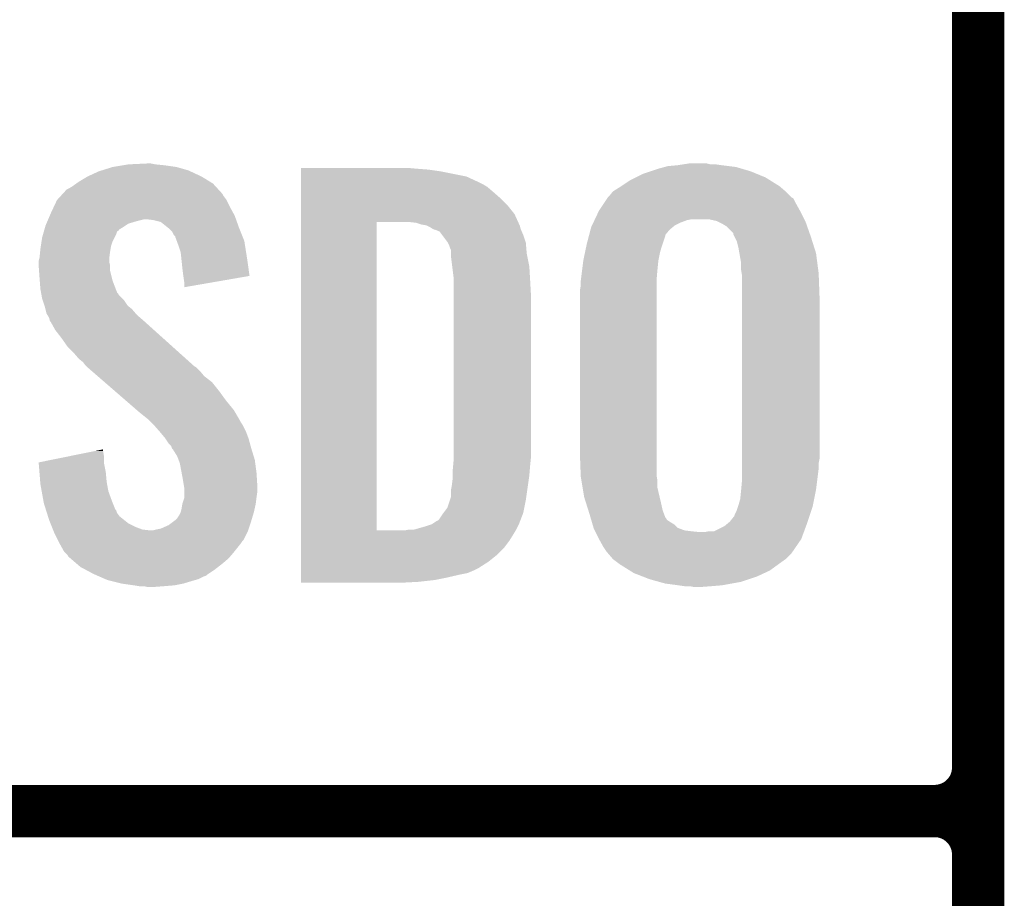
# Model space of a CAD drawing. Extents: x -1.3 to 24.2, y -3.9 to 39.7.
# Tile 6 of 42: x 1.2 to 4.1, y 6.1 to 8.7. Entities that reach past the tile are written whole.
import ezdxf

# ---------------------------------------------------------------- set-up
doc = ezdxf.new("R2010")
doc.units = 0
doc.layers.add('3V3_TO_5V_CLICK_V100_GTO', color=12, linetype='CONTINUOUS')

msp = doc.modelspace()

# ---------------------------------------------------------------- linework, layer by layer
at = {"layer": '3V3_TO_5V_CLICK_V100_GTO', "const_width": 0.1524}
for points in [[(4.0132, -0.5588), (4.0132, 18.3388)], [(4.0132, 6.477), (4.0132, 8.763)], [(-1.27, 6.35), (3.8862, 6.35)], [(-1.27, 6.35), (3.8862, 6.35)], [(4.0132, 3.937), (4.0132, 6.223)]]:
    msp.add_lwpolyline(points, dxfattribs=at)
for points in [[(3.8862, 6.35, 0.4142136), (4.0132, 6.477)], [(4.0132, 6.223, 0.4142136), (3.8862, 6.35)], [(4.0132, 6.223, 0.4142136), (3.8862, 6.35)]]:
    msp.add_lwpolyline(points, format="xyb", dxfattribs=at)
at = {"layer": '3V3_TO_5V_CLICK_V100_GTO'}
for points in [[(1.536702, 8.23468), (1.59004, 8.23722), (1.615438, 8.23468), (1.602742, 8.23722)], [(3.15341, 8.23468), (3.169922, 8.23722), (3.233422, 8.23468), (3.223262, 8.23722)], [(1.417322, 8.19912), (1.450342, 8.214362), (1.75006, 8.19912), (1.7174, 8.214362)], [(1.450342, 8.214362), (1.458464, 8.2169), (1.7174, 8.214362), (1.71196, 8.2169)], [(1.458464, 8.2169), (1.49098, 8.22706), (1.71196, 8.2169), (1.676402, 8.22706)], [(1.49098, 8.22706), (1.52146, 8.23214), (1.676402, 8.22706), (1.64084, 8.23214)], [(1.52146, 8.23214), (1.536702, 8.23468), (1.64084, 8.23214), (1.615438, 8.23468)], [(2.03964, 8.22198), (2.039642, 8.22452), (2.37744, 8.22198), (2.3495, 8.22452)], [(2.03964, 8.21944), (2.03964, 8.22198), (2.41046, 8.21944), (2.37744, 8.22198)], [(2.03964, 8.21436), (2.03964, 8.21944), (2.446018, 8.21436), (2.41046, 8.21944)], [(2.03964, 8.199118), (2.03964, 8.21436), (2.522222, 8.199118), (2.446018, 8.21436)], [(3.035302, 8.20674), (3.058164, 8.21436), (3.368766, 8.20674), (3.350262, 8.21436)], [(3.058164, 8.21436), (3.08102, 8.221978), (3.350262, 8.21436), (3.324362, 8.221978)], [(3.08102, 8.221978), (3.09965, 8.22706), (3.324362, 8.221978), (3.307082, 8.22706)], [(3.09965, 8.22706), (3.108962, 8.2296), (3.307082, 8.22706), (3.286762, 8.2296)], [(3.108962, 8.2296), (3.1369, 8.23214), (3.286762, 8.2296), (3.26644, 8.23214)], [(3.1369, 8.23214), (3.15341, 8.23468), (3.26644, 8.23214), (3.24866, 8.23468)], [(1.37414, 8.171178), (1.384804, 8.178798), (1.790068, 8.171178), (1.783082, 8.178798)], [(1.384804, 8.178798), (1.391918, 8.18388), (1.783082, 8.178798), (1.774826, 8.18388)], [(1.391918, 8.18388), (1.417322, 8.19912), (1.774826, 8.18388), (1.75006, 8.19912)], [(2.03964, 8.18388), (2.03964, 8.199118), (2.55524, 8.18388), (2.522222, 8.199118)], [(2.03964, 8.17626), (2.03964, 8.18388), (2.570478, 8.17626), (2.55524, 8.18388)], [(2.97307, 8.17118), (2.999742, 8.18896), (3.434082, 8.17118), (3.405632, 8.18896)], [(2.999742, 8.18896), (3.014978, 8.196578), (3.405632, 8.18896), (3.39344, 8.196578)], [(3.014978, 8.196578), (3.035302, 8.20674), (3.39344, 8.196578), (3.368766, 8.20674)], [(1.344716, 8.148316), (1.356364, 8.161022), (1.811022, 8.148316), (1.799376, 8.161022)], [(1.356364, 8.161022), (1.361438, 8.16356), (1.799376, 8.161022), (1.79705, 8.16356)], [(1.361438, 8.16356), (1.37414, 8.171178), (1.79705, 8.16356), (1.790068, 8.171178)], [(2.03964, 8.16864), (2.03964, 8.17626), (2.583182, 8.16864), (2.570478, 8.17626)], [(2.03964, 8.1534), (2.03964, 8.16864), (2.60096, 8.1534), (2.583182, 8.16864)], [(2.03964, 8.135622), (2.03964, 8.1534), (2.62128, 8.135622), (2.60096, 8.1534)], [(2.938782, 8.143242), (2.948944, 8.15594), (3.46456, 8.143242), (3.451862, 8.15594)], [(2.948944, 8.15594), (2.948946, 8.155942), (3.451862, 8.15594), (3.45186, 8.155942)], [(2.948946, 8.155942), (2.96926, 8.16864), (3.45186, 8.155942), (3.437046, 8.16864)], [(2.96926, 8.16864), (2.97307, 8.17118), (3.437046, 8.16864), (3.434082, 8.17118)], [(1.320122, 8.11276), (1.328422, 8.13054), (1.83134, 8.11276), (1.82245, 8.13054)], [(1.328422, 8.13054), (1.330748, 8.133078), (1.82245, 8.13054), (1.82118, 8.133078)], [(1.330748, 8.133078), (1.340062, 8.14324), (1.82118, 8.133078), (1.813562, 8.14324)], [(1.340062, 8.14324), (1.344716, 8.148316), (1.813562, 8.14324), (1.811022, 8.148316)], [(2.03964, 8.115298), (2.03964, 8.135622), (2.641602, 8.115298), (2.62128, 8.135622)], [(2.921846, 8.12038), (2.932002, 8.135614), (3.48234, 8.12038), (3.474722, 8.135614)], [(2.932002, 8.135614), (2.933698, 8.138158), (3.474722, 8.135614), (3.469644, 8.138158)], [(2.933698, 8.138158), (2.933702, 8.138162), (3.469644, 8.138158), (3.46964, 8.138162)], [(2.933702, 8.138162), (2.938782, 8.143242), (3.46964, 8.138162), (3.46456, 8.143242)], [(1.307372, 8.084818), (1.31064, 8.09244), (1.84658, 8.084818), (1.842424, 8.09244)], [(1.31064, 8.09244), (1.320122, 8.11276), (1.842424, 8.09244), (1.83134, 8.11276)], [(2.039638, 8.089898), (2.03964, 8.115298), (2.66192, 8.089898), (2.641602, 8.115298)], [(2.896268, 8.07466), (2.907096, 8.09752), (3.50647, 8.07466), (3.49504, 8.09752)], [(2.907096, 8.09752), (2.908302, 8.100062), (3.49504, 8.09752), (3.493628, 8.100062)], [(2.908302, 8.100062), (2.921846, 8.12038), (3.493628, 8.100062), (3.48234, 8.12038)], [(1.297574, 8.061958), (1.300842, 8.06958), (1.536696, 8.061958), (1.562102, 8.06958)], [(1.300842, 8.06958), (1.303018, 8.07466), (1.562102, 8.06958), (1.582418, 8.07466)], [(1.303018, 8.07466), (1.307372, 8.084818), (1.85021, 8.07466), (1.84658, 8.084818)], [(1.610358, 8.07212), (1.590038, 8.07466), (1.851116, 8.07212), (1.85021, 8.07466)], [(1.630676, 8.067042), (1.610358, 8.07212), (1.85293, 8.067042), (1.851116, 8.07212)], [(1.652906, 8.04926), (1.630676, 8.067042), (1.85928, 8.04926), (1.85293, 8.067042)], [(2.039622, 7.167902), (2.039638, 8.06704), (2.2606, 7.167902), (2.260622, 8.06704)], [(2.039638, 8.06704), (2.039638, 8.089898), (2.672312, 8.06704), (2.66192, 8.089898)], [(2.374902, 8.064498), (2.352038, 8.06704), (2.673468, 8.064498), (2.672312, 8.06704)], [(2.382518, 8.06196), (2.374902, 8.064498), (2.67462, 8.06196), (2.673468, 8.064498)], [(2.887846, 8.056882), (2.891454, 8.0645), (3.129284, 8.056882), (3.14452, 8.0645)], [(2.891454, 8.0645), (2.895064, 8.07212), (3.14452, 8.0645), (3.164842, 8.07212)], [(2.895064, 8.07212), (2.896268, 8.07466), (3.164842, 8.07212), (3.177542, 8.07466)], [(3.251202, 8.06958), (3.228342, 8.07466), (3.50901, 8.06958), (3.50647, 8.07466)], [(3.256286, 8.067038), (3.251202, 8.06958), (3.51028, 8.067038), (3.50901, 8.06958)], [(3.266438, 8.06196), (3.256286, 8.067038), (3.512074, 8.06196), (3.51028, 8.067038)], [(1.288142, 8.03148), (1.290316, 8.039092), (1.50114, 8.03148), (1.50368, 8.039092)], [(1.290316, 8.039092), (1.291042, 8.041634), (1.50368, 8.039092), (1.508746, 8.041634)], [(1.291042, 8.041634), (1.291766, 8.044168), (1.508746, 8.041634), (1.50876, 8.044168)], [(1.291766, 8.044168), (1.293948, 8.0518), (1.50876, 8.044168), (1.521462, 8.0518)], [(1.293948, 8.0518), (1.2954, 8.056882), (1.521462, 8.0518), (1.529082, 8.056882)], [(1.2954, 8.056882), (1.297574, 8.061958), (1.529082, 8.056882), (1.536696, 8.061958)], [(1.656078, 8.046722), (1.652906, 8.04926), (1.860296, 8.046722), (1.85928, 8.04926)], [(1.663698, 8.0391), (1.656078, 8.046722), (1.863344, 8.0391), (1.860296, 8.046722)], [(1.668778, 8.028944), (1.663698, 8.0391), (1.867406, 8.028944), (1.863344, 8.0391)], [(2.39014, 8.05942), (2.382518, 8.06196), (2.675892, 8.05942), (2.67462, 8.06196)], [(2.405382, 8.056878), (2.39014, 8.05942), (2.677162, 8.056878), (2.675892, 8.05942)], [(2.415542, 8.051798), (2.405382, 8.056878), (2.678432, 8.051798), (2.677162, 8.056878)], [(2.423162, 8.04672), (2.415542, 8.051798), (2.679702, 8.04672), (2.678432, 8.051798)], [(2.423168, 8.046718), (2.423162, 8.04672), (2.679702, 8.046718), (2.679702, 8.04672)], [(2.428244, 8.04418), (2.423168, 8.046718), (2.68079, 8.04418), (2.679702, 8.046718)], [(2.430784, 8.044178), (2.428244, 8.04418), (2.680792, 8.044178), (2.68079, 8.04418)], [(2.443482, 8.039096), (2.430784, 8.044178), (2.68297, 8.039096), (2.680792, 8.044178)], [(2.4511, 8.02894), (2.443482, 8.039096), (2.68732, 8.02894), (2.68297, 8.039096)], [(2.879424, 8.028944), (2.883434, 8.044182), (3.101344, 8.028944), (3.114042, 8.044182)], [(2.883434, 8.044182), (2.88544, 8.051802), (3.114042, 8.044182), (3.123186, 8.051802)], [(2.88544, 8.051802), (2.887846, 8.056882), (3.123186, 8.051802), (3.129284, 8.056882)], [(3.279142, 8.054338), (3.266438, 8.06196), (3.514764, 8.054338), (3.512074, 8.06196)], [(3.29946, 8.034014), (3.279142, 8.054338), (3.521938, 8.034014), (3.514764, 8.054338)], [(1.281332, 7.99592), (1.283676, 8.011158), (1.4859, 7.99592), (1.49098, 8.011158)], [(1.283676, 8.011158), (1.28524, 8.021322), (1.49098, 8.011158), (1.49606, 8.021322)], [(1.28524, 8.021322), (1.288142, 8.03148), (1.49606, 8.021322), (1.50114, 8.03148)], [(1.673854, 8.023866), (1.668778, 8.028944), (1.869438, 8.023866), (1.867406, 8.028944)], [(1.67386, 8.021324), (1.673854, 8.023866), (1.870454, 8.021324), (1.869438, 8.023866)], [(1.677672, 8.011158), (1.67386, 8.021324), (1.87452, 8.011158), (1.870454, 8.021324)], [(1.68148, 8.001), (1.677672, 8.011158), (1.876124, 8.001), (1.87452, 8.011158)], [(2.46634, 8.008618), (2.4511, 8.02894), (2.694094, 8.008618), (2.68732, 8.02894)], [(2.46761, 8.006078), (2.46634, 8.008618), (2.69494, 8.006078), (2.694094, 8.008618)], [(2.87274, 8.00354), (2.878756, 8.026404), (3.093718, 8.00354), (3.10134, 8.026404)], [(2.878756, 8.026404), (2.879424, 8.028944), (3.10134, 8.026404), (3.101344, 8.028944)], [(3.299462, 8.031476), (3.29946, 8.034014), (3.522832, 8.031476), (3.521938, 8.034014)], [(3.303272, 8.02386), (3.299462, 8.031476), (3.52552, 8.02386), (3.522832, 8.031476)], [(3.309622, 8.011158), (3.303272, 8.02386), (3.529532, 8.011158), (3.52552, 8.02386)], [(3.3147, 7.99084), (3.309622, 8.011158), (3.535948, 7.99084), (3.529532, 8.011158)], [(1.27762, 7.962902), (1.279396, 7.98068), (1.481136, 7.962902), (1.48336, 7.98068)], [(1.279396, 7.98068), (1.28016, 7.9883), (1.48336, 7.98068), (1.48463, 7.9883)], [(1.28016, 7.9883), (1.281332, 7.99592), (1.48463, 7.9883), (1.4859, 7.99592)], [(1.689098, 7.978142), (1.68148, 8.001), (1.879734, 7.978142), (1.876124, 8.001)], [(1.690704, 7.9629), (1.689098, 7.978142), (1.88214, 7.9629), (1.879734, 7.978142)], [(2.47142, 7.998458), (2.46761, 8.006078), (2.695576, 7.998458), (2.69494, 8.006078)], [(2.47396, 7.99084), (2.47142, 7.998458), (2.69621, 7.99084), (2.695576, 7.998458)], [(2.4765, 7.985756), (2.47396, 7.99084), (2.696634, 7.985756), (2.69621, 7.99084)], [(2.4765, 7.975598), (2.4765, 7.985756), (2.69748, 7.975598), (2.696634, 7.985756)], [(2.86258, 7.955278), (2.867392, 7.97814), (3.081526, 7.955278), (3.0861, 7.97814)], [(2.867392, 7.97814), (2.871134, 7.99592), (3.0861, 7.97814), (3.09118, 7.99592)], [(2.871134, 7.99592), (2.87274, 8.00354), (3.09118, 7.99592), (3.093718, 8.00354)], [(3.31739, 7.975598), (3.3147, 7.99084), (3.54076, 7.975598), (3.535948, 7.99084)], [(1.27508, 7.952742), (1.276984, 7.960358), (1.48082, 7.952742), (1.48082, 7.960358)], [(1.27508, 7.950198), (1.27508, 7.952742), (1.48082, 7.950198), (1.48082, 7.952742)], [(1.27508, 7.940038), (1.27508, 7.950198), (1.48336, 7.940038), (1.48082, 7.950198)], [(1.276984, 7.960358), (1.27762, 7.962902), (1.48082, 7.960358), (1.481136, 7.962902)], [(1.69418, 7.92988), (1.690704, 7.9629), (1.886846, 7.92988), (1.88214, 7.9629)], [(2.4765, 7.96798), (2.4765, 7.975598), (2.699004, 7.96798), (2.69748, 7.975598)], [(2.48031, 7.9375), (2.4765, 7.96798), (2.7051, 7.9375), (2.699004, 7.96798)], [(2.859086, 7.92734), (2.862262, 7.95274), (3.07848, 7.92734), (3.08102, 7.95274)], [(2.862262, 7.95274), (2.86258, 7.955278), (3.08102, 7.95274), (3.081526, 7.955278)], [(3.32232, 7.947658), (3.31739, 7.975598), (3.544406, 7.947658), (3.54076, 7.975598)], [(1.27617, 7.924798), (1.27508, 7.940038), (1.48336, 7.924798), (1.48336, 7.940038)], [(1.27762, 7.90448), (1.27617, 7.924798), (1.488442, 7.90448), (1.48336, 7.924798)], [(1.69672, 7.90956), (1.69418, 7.92988), (1.88974, 7.90956), (1.886846, 7.92988)], [(2.48412, 7.907018), (2.48031, 7.9375), (2.706894, 7.907018), (2.7051, 7.9375)], [(2.855276, 7.89686), (2.859086, 7.92734), (3.07594, 7.89686), (3.07848, 7.92734)], [(3.32232, 7.927338), (3.32232, 7.947658), (3.547056, 7.927338), (3.544406, 7.947658)], [(3.324014, 7.91718), (3.32232, 7.927338), (3.54838, 7.91718), (3.547056, 7.927338)], [(1.278402, 7.894318), (1.27762, 7.90448), (1.490982, 7.894318), (1.488442, 7.90448)], [(1.28016, 7.87146), (1.278402, 7.894318), (1.499776, 7.87146), (1.490982, 7.894318)], [(1.696722, 7.909556), (1.69672, 7.90956), (1.88974, 7.909556), (1.88974, 7.90956)], [(1.69926, 7.89178), (1.696722, 7.909556), (1.787102, 7.89178), (1.88974, 7.909556)], [(1.69926, 7.876566), (1.69926, 7.89178), (1.69926, 7.876566), (1.787102, 7.89178)], [(2.48412, 7.89432), (2.48412, 7.907018), (2.70764, 7.89432), (2.706894, 7.907018)], [(2.48412, 7.848602), (2.48412, 7.89432), (2.71018, 7.848602), (2.70764, 7.89432)], [(2.85496, 7.89432), (2.855276, 7.89686), (3.07594, 7.89432), (3.07594, 7.89686)], [(2.85496, 7.881622), (2.85496, 7.89432), (3.07594, 7.881622), (3.07594, 7.89432)], [(3.32486, 7.912098), (3.324014, 7.91718), (3.54857, 7.912098), (3.54838, 7.91718)], [(3.32486, 7.8486), (3.32486, 7.912098), (3.55092, 7.8486), (3.54857, 7.912098)], [(1.282008, 7.8613), (1.28016, 7.87146), (1.503684, 7.8613), (1.499776, 7.87146)], [(2.85242, 7.866382), (2.85496, 7.881622), (3.07594, 7.866382), (3.07594, 7.881622)], [(2.85242, 7.39394), (2.85242, 7.866382), (3.07594, 7.39394), (3.07594, 7.866382)], [(1.28247, 7.858756), (1.282008, 7.8613), (1.506222, 7.858756), (1.503684, 7.8613)], [(1.283394, 7.85368), (1.28247, 7.858756), (1.508762, 7.85368), (1.506222, 7.858756)], [(1.28524, 7.84352), (1.283394, 7.85368), (1.518922, 7.84352), (1.508762, 7.85368)], [(1.286934, 7.83844), (1.28524, 7.84352), (1.524, 7.83844), (1.518922, 7.84352)], [(1.292014, 7.823198), (1.286934, 7.83844), (1.534162, 7.823198), (1.524, 7.83844)], [(2.48412, 7.38378), (2.48412, 7.848602), (2.71018, 7.38378), (2.71018, 7.848602)], [(3.32486, 7.376158), (3.32486, 7.8486), (3.55092, 7.376158), (3.55092, 7.8486)], [(1.29286, 7.820658), (1.292014, 7.823198), (1.537338, 7.820658), (1.534162, 7.823198)], [(1.294766, 7.81304), (1.29286, 7.820658), (1.546862, 7.81304), (1.537338, 7.820658)], [(1.297938, 7.800342), (1.294766, 7.81304), (1.557744, 7.800342), (1.546862, 7.81304)], [(1.30099, 7.795258), (1.297938, 7.800342), (1.5621, 7.795258), (1.557744, 7.800342)], [(1.30556, 7.787642), (1.30099, 7.795258), (1.570988, 7.787642), (1.5621, 7.795258)], [(1.307466, 7.78002), (1.30556, 7.787642), (1.57988, 7.78002), (1.570988, 7.787642)], [(1.308098, 7.777486), (1.307466, 7.78002), (1.582702, 7.777486), (1.57988, 7.78002)], [(1.310638, 7.77494), (1.308098, 7.777486), (1.585536, 7.77494), (1.582702, 7.777486)], [(1.323338, 7.752082), (1.310638, 7.77494), (1.610982, 7.752082), (1.585536, 7.77494)], [(1.34112, 7.72922), (1.323338, 7.752082), (1.636432, 7.72922), (1.610982, 7.752082)], [(1.3589, 7.70382), (1.34112, 7.72922), (1.664708, 7.70382), (1.636432, 7.72922)], [(1.376682, 7.68604), (1.3589, 7.70382), (1.684502, 7.68604), (1.664708, 7.70382)], [(1.391918, 7.66826), (1.376682, 7.68604), (1.704294, 7.66826), (1.684502, 7.68604)], [(1.404618, 7.658102), (1.391918, 7.66826), (1.715602, 7.658102), (1.704294, 7.66826)], [(1.41224, 7.647942), (1.404618, 7.658102), (1.726912, 7.647942), (1.715602, 7.658102)], [(1.41478, 7.645398), (1.41224, 7.647942), (1.729744, 7.645398), (1.726912, 7.647942)], [(1.417712, 7.642858), (1.41478, 7.645398), (1.73482, 7.642858), (1.729744, 7.645398)], [(1.429432, 7.6327), (1.417712, 7.642858), (1.74498, 7.6327), (1.73482, 7.642858)], [(1.44702, 7.617458), (1.429432, 7.6327), (1.757682, 7.617458), (1.74498, 7.6327)], [(1.467536, 7.599678), (1.44702, 7.617458), (1.780542, 7.599678), (1.757682, 7.617458)], [(1.496842, 7.57428), (1.467536, 7.599678), (1.80086, 7.57428), (1.780542, 7.599678)], [(1.52908, 7.54634), (1.496842, 7.57428), (1.82118, 7.54634), (1.80086, 7.57428)], [(1.561322, 7.518398), (1.52908, 7.54634), (1.844042, 7.518398), (1.82118, 7.54634)], [(1.56718, 7.51332), (1.561322, 7.518398), (1.847006, 7.51332), (1.844042, 7.518398)], [(1.592578, 7.493002), (1.56718, 7.51332), (1.858856, 7.493002), (1.847006, 7.51332)], [(1.597662, 7.48792), (1.592578, 7.493002), (1.86182, 7.48792), (1.858856, 7.493002)], [(1.602744, 7.482838), (1.597662, 7.48792), (1.864362, 7.482838), (1.86182, 7.48792)], [(1.610364, 7.475218), (1.602744, 7.482838), (1.86944, 7.475218), (1.864362, 7.482838)], [(1.612902, 7.47268), (1.610364, 7.475218), (1.87071, 7.47268), (1.86944, 7.475218)], [(1.628458, 7.4549), (1.612902, 7.47268), (1.8796, 7.4549), (1.87071, 7.47268)], [(1.63068, 7.45236), (1.628458, 7.4549), (1.880554, 7.45236), (1.8796, 7.4549)], [(1.64338, 7.43712), (1.63068, 7.45236), (1.886268, 7.43712), (1.880554, 7.45236)], [(1.645072, 7.434582), (1.64338, 7.43712), (1.887218, 7.434582), (1.886268, 7.43712)], [(1.65354, 7.42188), (1.645072, 7.434582), (1.890684, 7.42188), (1.887218, 7.434582)], [(1.43808, 7.399018), (1.46304, 7.404074), (1.46304, 7.399018), (1.46304, 7.404074)], [(1.661156, 7.414262), (1.65354, 7.42188), (1.892762, 7.414262), (1.890684, 7.42188)], [(1.6637, 7.406644), (1.661156, 7.414262), (1.89484, 7.406644), (1.892762, 7.414262)], [(1.663704, 7.40664), (1.6637, 7.406644), (1.89484, 7.40664), (1.89484, 7.406644)], [(1.666238, 7.404102), (1.663704, 7.40664), (1.895622, 7.404102), (1.89484, 7.40664)], [(1.678938, 7.383782), (1.666238, 7.404102), (1.901874, 7.383782), (1.895622, 7.404102)], [(1.2751, 7.366004), (1.362844, 7.383778), (1.46558, 7.366004), (1.46558, 7.383778)], [(1.362844, 7.383778), (1.43808, 7.399018), (1.46558, 7.383778), (1.46304, 7.399018)], [(1.68275, 7.373618), (1.678938, 7.383782), (1.905, 7.373618), (1.901874, 7.383782)], [(2.48412, 7.36854), (2.48412, 7.38378), (2.708656, 7.36854), (2.71018, 7.38378)], [(2.854866, 7.327902), (2.85242, 7.39394), (3.07594, 7.327902), (3.07594, 7.39394)], [(3.32486, 7.363458), (3.32486, 7.376158), (3.54838, 7.363458), (3.55092, 7.376158)], [(1.275304, 7.363458), (1.2751, 7.366004), (1.46558, 7.363458), (1.46558, 7.366004)], [(1.277328, 7.33806), (1.275304, 7.363458), (1.47066, 7.33806), (1.46558, 7.363458)], [(1.686558, 7.363462), (1.68275, 7.373618), (1.906356, 7.363462), (1.905, 7.373618)], [(1.6918, 7.33552), (1.686558, 7.363462), (1.91008, 7.33552), (1.906356, 7.363462)], [(2.48158, 7.340602), (2.483196, 7.35838), (2.706158, 7.340602), (2.70764, 7.35838)], [(2.483196, 7.35838), (2.48412, 7.36854), (2.70764, 7.35838), (2.708656, 7.36854)], [(3.32486, 7.34822), (3.32486, 7.363458), (3.54838, 7.34822), (3.54838, 7.363458)], [(3.32486, 7.31266), (3.32486, 7.34822), (3.543934, 7.31266), (3.54838, 7.34822)], [(1.279554, 7.31012), (1.277328, 7.33806), (1.4732, 7.31012), (1.47066, 7.33806)], [(1.69418, 7.32282), (1.6918, 7.33552), (1.910874, 7.32282), (1.91008, 7.33552)], [(1.698838, 7.294882), (1.69418, 7.32282), (1.91262, 7.294882), (1.910874, 7.32282)], [(2.47904, 7.297422), (2.48158, 7.31774), (2.700744, 7.297422), (2.703648, 7.31774)], [(2.48158, 7.3279), (2.48158, 7.340602), (2.7051, 7.3279), (2.706158, 7.340602)], [(2.48158, 7.31774), (2.48158, 7.3279), (2.703648, 7.31774), (2.7051, 7.3279)], [(2.85496, 7.325362), (2.854866, 7.327902), (3.076364, 7.325362), (3.07594, 7.327902)], [(2.857078, 7.312662), (2.85496, 7.325362), (3.07848, 7.312662), (3.076364, 7.325362)], [(1.28016, 7.302498), (1.279554, 7.31012), (1.474588, 7.302498), (1.4732, 7.31012)], [(1.283856, 7.28218), (1.28016, 7.302498), (1.478282, 7.28218), (1.474588, 7.302498)], [(1.69926, 7.292342), (1.698838, 7.294882), (1.91262, 7.292342), (1.91262, 7.294882)], [(1.69926, 7.28218), (1.69926, 7.292342), (1.91262, 7.28218), (1.91262, 7.292342)], [(2.4765, 7.284718), (2.47904, 7.297422), (2.69893, 7.284718), (2.700744, 7.297422)], [(2.860464, 7.292342), (2.857078, 7.312662), (3.07848, 7.292342), (3.07848, 7.312662)], [(2.86512, 7.2644), (2.860464, 7.292342), (3.085056, 7.2644), (3.07848, 7.292342)], [(3.32255, 7.287262), (3.32486, 7.31266), (3.54076, 7.287262), (3.543934, 7.31266)], [(1.288936, 7.25424), (1.283856, 7.28218), (1.48844, 7.25424), (1.478282, 7.28218)], [(1.694182, 7.246622), (1.69926, 7.261864), (1.907856, 7.246622), (1.909762, 7.261864)], [(1.69926, 7.2644), (1.69926, 7.28218), (1.91008, 7.2644), (1.91262, 7.28218)], [(1.69926, 7.261864), (1.69926, 7.2644), (1.909762, 7.261864), (1.91008, 7.2644)], [(2.473958, 7.256782), (2.476498, 7.264398), (2.69494, 7.256782), (2.696028, 7.264398)], [(2.476498, 7.264398), (2.4765, 7.284718), (2.696028, 7.264398), (2.69893, 7.284718)], [(2.869934, 7.24916), (2.86512, 7.2644), (3.08864, 7.24916), (3.085056, 7.2644)], [(3.31978, 7.259318), (3.32232, 7.28472), (3.53517, 7.259318), (3.54025, 7.28472)], [(3.32232, 7.28472), (3.32255, 7.287262), (3.54025, 7.28472), (3.54076, 7.287262)], [(1.29032, 7.24662), (1.288936, 7.25424), (1.49149, 7.24662), (1.48844, 7.25424)], [(1.295936, 7.22884), (1.29032, 7.24662), (1.498604, 7.22884), (1.49149, 7.24662)], [(1.689102, 7.221222), (1.69164, 7.23138), (1.90246, 7.221222), (1.904716, 7.23138)], [(1.69164, 7.23138), (1.693758, 7.244082), (1.904716, 7.23138), (1.90754, 7.244082)], [(1.693758, 7.244082), (1.694182, 7.246622), (1.90754, 7.244082), (1.907856, 7.246622)], [(2.454908, 7.218678), (2.466338, 7.233918), (2.687318, 7.218678), (2.690366, 7.233918)], [(2.466338, 7.233918), (2.473958, 7.256782), (2.690366, 7.233918), (2.69494, 7.256782)], [(2.877152, 7.226302), (2.869934, 7.24916), (3.09372, 7.226302), (3.08864, 7.24916)], [(3.30962, 7.2263), (3.313006, 7.23646), (3.52721, 7.2263), (3.530598, 7.23646)], [(3.313006, 7.23646), (3.3147, 7.24154), (3.530598, 7.23646), (3.531614, 7.24154)], [(3.3147, 7.24154), (3.31978, 7.259318), (3.531614, 7.24154), (3.53517, 7.259318)], [(1.296738, 7.226296), (1.295936, 7.22884), (1.50114, 7.226296), (1.498604, 7.22884)], [(1.299144, 7.218678), (1.296738, 7.226296), (1.503682, 7.218678), (1.50114, 7.226296)], [(1.302352, 7.208518), (1.299144, 7.218678), (1.511302, 7.208518), (1.503682, 7.218678)], [(1.30556, 7.198358), (1.302352, 7.208518), (1.524002, 7.198358), (1.511302, 7.208518)], [(1.67386, 7.198362), (1.67894, 7.20344), (1.895602, 7.198362), (1.897124, 7.20344)], [(1.67894, 7.20344), (1.68402, 7.211062), (1.897124, 7.20344), (1.899412, 7.211062)], [(1.68402, 7.211062), (1.689102, 7.221222), (1.899412, 7.211062), (1.90246, 7.221222)], [(2.440938, 7.198358), (2.4511, 7.2136), (2.679502, 7.198358), (2.685364, 7.2136)], [(2.4511, 7.2136), (2.454908, 7.218678), (2.685364, 7.2136), (2.687318, 7.218678)], [(2.88036, 7.21614), (2.877152, 7.226302), (3.097532, 7.21614), (3.09372, 7.226302)], [(2.883348, 7.205984), (2.88036, 7.21614), (3.10134, 7.205984), (3.097532, 7.21614)], [(2.884096, 7.20344), (2.883348, 7.205984), (3.103878, 7.20344), (3.10134, 7.205984)], [(2.885588, 7.198366), (2.884096, 7.20344), (3.106418, 7.198366), (3.103878, 7.20344)], [(3.289298, 7.193278), (3.299458, 7.205978), (3.516204, 7.193278), (3.520438, 7.205978)], [(3.299458, 7.205978), (3.301996, 7.208518), (3.520438, 7.205978), (3.521284, 7.208518)], [(3.301996, 7.208518), (3.30454, 7.216138), (3.521284, 7.208518), (3.523824, 7.216138)], [(3.30454, 7.216138), (3.30962, 7.2263), (3.523824, 7.216138), (3.52721, 7.2263)], [(1.309626, 7.188198), (1.30556, 7.198358), (1.536702, 7.188198), (1.524002, 7.198358)], [(1.313688, 7.17804), (1.309626, 7.188198), (1.55702, 7.17804), (1.536702, 7.188198)], [(1.316736, 7.17042), (1.313688, 7.17804), (1.577342, 7.17042), (1.55702, 7.17804)], [(1.630682, 7.172962), (1.65354, 7.183122), (1.88722, 7.172962), (1.890606, 7.183122)], [(1.65354, 7.183122), (1.67047, 7.19582), (1.890606, 7.183122), (1.89484, 7.19582)], [(1.67047, 7.19582), (1.67386, 7.198362), (1.89484, 7.19582), (1.895602, 7.198362)], [(2.369824, 7.170422), (2.40538, 7.18058), (2.667, 7.170422), (2.672078, 7.18058)], [(2.40538, 7.18058), (2.42062, 7.18566), (2.672078, 7.18058), (2.67462, 7.18566)], [(2.42062, 7.18566), (2.435854, 7.195816), (2.67462, 7.18566), (2.678524, 7.195816)], [(2.435854, 7.195816), (2.438394, 7.19582), (2.678524, 7.195816), (2.678526, 7.19582)], [(2.438394, 7.19582), (2.440938, 7.198358), (2.678526, 7.19582), (2.679502, 7.198358)], [(2.887084, 7.193278), (2.885588, 7.198366), (3.11404, 7.193278), (3.106418, 7.198366)], [(2.889324, 7.185662), (2.887084, 7.193278), (3.126738, 7.185662), (3.11404, 7.193278)], [(2.892312, 7.175504), (2.889324, 7.185662), (3.1369, 7.175504), (3.126738, 7.185662)], [(2.893058, 7.172962), (2.892312, 7.175504), (3.143676, 7.172962), (3.1369, 7.175504)], [(3.243576, 7.16534), (3.274056, 7.180578), (3.506, 7.16534), (3.511614, 7.180578)], [(3.274056, 7.180578), (3.286252, 7.19074), (3.511614, 7.180578), (3.51536, 7.19074)], [(3.286252, 7.19074), (3.289298, 7.193278), (3.51536, 7.19074), (3.516204, 7.193278)], [(1.317752, 7.16788), (1.316736, 7.17042), (1.600202, 7.16788), (1.577342, 7.17042)], [(1.318768, 7.16534), (1.317752, 7.16788), (1.88468, 7.16534), (1.885526, 7.16788)], [(1.3208, 7.16026), (1.318768, 7.16534), (1.882138, 7.16026), (1.88468, 7.16534)], [(1.33096, 7.13994), (1.3208, 7.16026), (1.871978, 7.13994), (1.882138, 7.16026)], [(1.607822, 7.16788), (1.61798, 7.17042), (1.885526, 7.16788), (1.886372, 7.17042)], [(1.61798, 7.17042), (1.630682, 7.172962), (1.886372, 7.17042), (1.88722, 7.172962)], [(2.039622, 7.16788), (2.039622, 7.167902), (2.341878, 7.16788), (2.2606, 7.167902)], [(2.039622, 7.15772), (2.039622, 7.16788), (2.65938, 7.15772), (2.665474, 7.16788)], [(2.039622, 7.137402), (2.039622, 7.15772), (2.64668, 7.137402), (2.65938, 7.15772)], [(2.341878, 7.16788), (2.354578, 7.17042), (2.665474, 7.16788), (2.666998, 7.17042)], [(2.369818, 7.17042), (2.369824, 7.170422), (2.666998, 7.17042), (2.667, 7.170422)], [(2.8956, 7.167882), (2.893058, 7.172962), (3.157216, 7.167882), (3.143676, 7.172962)], [(2.89687, 7.16534), (2.8956, 7.167882), (3.17754, 7.16534), (3.157216, 7.167882)], [(2.89814, 7.1628), (2.89687, 7.16534), (3.20294, 7.1628), (3.17754, 7.16534)], [(2.9083, 7.14248), (2.89814, 7.1628), (3.497578, 7.14248), (3.505064, 7.1628)], [(3.215638, 7.1628), (3.228338, 7.16534), (3.505064, 7.1628), (3.506, 7.16534)], [(1.33223, 7.1374), (1.33096, 7.13994), (1.86944, 7.1374), (1.871978, 7.13994)], [(1.33604, 7.12978), (1.33223, 7.1374), (1.86436, 7.12978), (1.86944, 7.1374)], [(1.348738, 7.106922), (1.33604, 7.12978), (1.846072, 7.106922), (1.86436, 7.12978)], [(2.03962, 7.11708), (2.039622, 7.137402), (2.631438, 7.11708), (2.64668, 7.137402)], [(2.03962, 7.096758), (2.03962, 7.11708), (2.611118, 7.096758), (2.631438, 7.11708)], [(2.908302, 7.142478), (2.9083, 7.14248), (3.497578, 7.142478), (3.497578, 7.14248)], [(2.921002, 7.119618), (2.908302, 7.142478), (3.48186, 7.119618), (3.497578, 7.142478)], [(2.93116, 7.10438), (2.921002, 7.119618), (3.471384, 7.10438), (3.48186, 7.119618)], [(1.35128, 7.10438), (1.348738, 7.106922), (1.84404, 7.10438), (1.846072, 7.106922)], [(1.358898, 7.09676), (1.35128, 7.10438), (1.837508, 7.09676), (1.84404, 7.10438)], [(1.361438, 7.091684), (1.358898, 7.09676), (1.833158, 7.091684), (1.837508, 7.09676)], [(1.367372, 7.086598), (1.361438, 7.091684), (1.8288, 7.086598), (1.833158, 7.091684)], [(2.03962, 7.07644), (2.03962, 7.096758), (2.585718, 7.07644), (2.611118, 7.096758)], [(2.933702, 7.10184), (2.93116, 7.10438), (3.469638, 7.10184), (3.471384, 7.10438)], [(2.933704, 7.101838), (2.933702, 7.10184), (3.469638, 7.101838), (3.469638, 7.10184)], [(2.948938, 7.08406), (2.933704, 7.101838), (3.45186, 7.08406), (3.469638, 7.101838)], [(1.385148, 7.07136), (1.367372, 7.086598), (1.811022, 7.07136), (1.8288, 7.086598)], [(1.397, 7.0612), (1.385148, 7.07136), (1.797958, 7.0612), (1.811022, 7.07136)], [(1.411288, 7.05358), (1.397, 7.0612), (1.78816, 7.05358), (1.797958, 7.0612)], [(2.03962, 7.05866), (2.03962, 7.07644), (2.557778, 7.05866), (2.585718, 7.07644)], [(2.965876, 7.07136), (2.948938, 7.08406), (3.43408, 7.07136), (3.45186, 7.08406)], [(2.969262, 7.06882), (2.965876, 7.07136), (3.430586, 7.06882), (3.43408, 7.07136)], [(2.997712, 7.05104), (2.969262, 7.06882), (3.406138, 7.05104), (3.430586, 7.06882)], [(1.4351, 7.04088), (1.411288, 7.05358), (1.76911, 7.04088), (1.78816, 7.05358)], [(1.44091, 7.038338), (1.4351, 7.04088), (1.765298, 7.038338), (1.76911, 7.04088)], [(1.446712, 7.0358), (1.44091, 7.038338), (1.762756, 7.0358), (1.765298, 7.038338)], [(1.452518, 7.03326), (1.446712, 7.0358), (1.75514, 7.03326), (1.762756, 7.0358)], [(1.469938, 7.025638), (1.452518, 7.03326), (1.739898, 7.025638), (1.75514, 7.03326)], [(2.03962, 7.05104), (2.03962, 7.05866), (2.54254, 7.05104), (2.557778, 7.05866)], [(2.03962, 7.04342), (2.03962, 7.05104), (2.524758, 7.04342), (2.54254, 7.05104)], [(2.03962, 7.03834), (2.03962, 7.04342), (2.49936, 7.03834), (2.524758, 7.04342)], [(2.03962, 7.03072), (2.03962, 7.03834), (2.46634, 7.03072), (2.49936, 7.03834)], [(2.03962, 7.0231), (2.03962, 7.03072), (2.42824, 7.0231), (2.46634, 7.03072)], [(3.0099, 7.043422), (2.997712, 7.05104), (3.389812, 7.043422), (3.406138, 7.05104)], [(3.036028, 7.03326), (3.0099, 7.043422), (3.368038, 7.03326), (3.389812, 7.043422)], [(3.05562, 7.02564), (3.036028, 7.03326), (3.345178, 7.02564), (3.368038, 7.03326)], [(1.475738, 7.0231), (1.469938, 7.025638), (1.731012, 7.0231), (1.739898, 7.025638)], [(1.4859, 7.02056), (1.475738, 7.0231), (1.72212, 7.02056), (1.731012, 7.0231)], [(1.51638, 7.01294), (1.4859, 7.02056), (1.696722, 7.01294), (1.72212, 7.02056)], [(1.55194, 7.00786), (1.51638, 7.01294), (1.67132, 7.00786), (1.696722, 7.01294)], [(1.567178, 7.00532), (1.55194, 7.00786), (1.64084, 7.00532), (1.67132, 7.00786)], [(1.592578, 7.00278), (1.582418, 7.00532), (1.607822, 7.00278), (1.64084, 7.00532)], [(2.03962, 7.01802), (2.03962, 7.0231), (2.38252, 7.01802), (2.42824, 7.0231)], [(2.03962, 7.015502), (2.03962, 7.01802), (2.334678, 7.015502), (2.38252, 7.01802)], [(2.334262, 7.01548), (2.03962, 7.015502), (2.334262, 7.01548), (2.334678, 7.015502)], [(3.083052, 7.01802), (3.05562, 7.02564), (3.32232, 7.01802), (3.345178, 7.02564)], [(3.101338, 7.01294), (3.083052, 7.01802), (3.29438, 7.01294), (3.32232, 7.01802)], [(3.13944, 7.00786), (3.101338, 7.01294), (3.266442, 7.00786), (3.29438, 7.01294)], [(3.15722, 7.00532), (3.13944, 7.00786), (3.23596, 7.00532), (3.266442, 7.00786)], [(3.185158, 7.00278), (3.172458, 7.00532), (3.202942, 7.00278), (3.23596, 7.00532)]]:
    msp.add_solid(points, dxfattribs=at)

doc.saveas('drawing.dxf')
